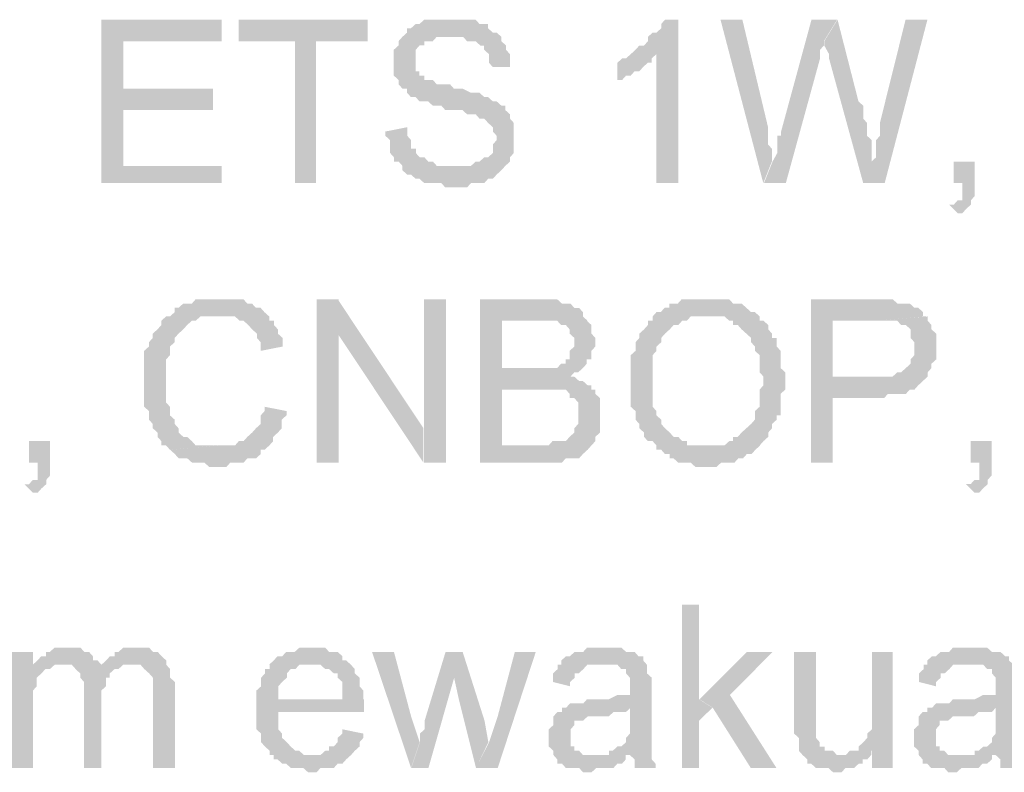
# Model space of a CAD drawing. Header units: millimetres. Extents: x -523 to 1404227, y -783705 to 1038705.
# Tile 122 of 256: x 404386 to 405355, y 228782 to 229523. Entities that reach past the tile are written whole.
import ezdxf

# ---------------------------------------------------------------- set-up
doc = ezdxf.new("R2010")
doc.units = ezdxf.units.MM
doc.linetypes.add('ACAD_ISO08W100', pattern=[36, 24, -3, 6, -3])
doc.layers.add('!!ELEKTRYKA', color=7, linetype='Continuous')

msp = doc.modelspace()

# ---------------------------------------------------------------- hatches: boundary and pattern name
at = {"layer": '!!ELEKTRYKA', "linetype": 'ACAD_ISO08W100'}
for points in [[(404584.93, 229522.81), (404466.56, 229522.81), (404466.56, 229361.95), (404584.93, 229361.95), (404584.93, 229378.87), (404488.17, 229378.87), (404488.17, 229433.91), (404576.47, 229433.91), (404576.47, 229455.08), (404488.17, 229455.08), (404488.17, 229501.65), (404584.93, 229501.65)], [(404728.52, 229522.82), (404601.81, 229522.82), (404601.81, 229501.66), (404657.19, 229501.66), (404657.19, 229361.95), (404677.84, 229361.95), (404677.84, 229501.66), (404728.52, 229501.66)], [(404809.63, 229522.82), (404804.95, 229522.82), (404801.19, 229522.82), (404796.51, 229522.82), (404792.76, 229522.82), (404788.07, 229522.82), (404784.32, 229522.82), (404779.63, 229518.58), (404775.88, 229518.58), (404771.19, 229514.35), (404767.44, 229514.35), (404767.44, 229510.11), (404762.75, 229505.89), (404759, 229501.65), (404759, 229501.65), (404759, 229497.42), (404754.31, 229493.18), (404754.31, 229488.95), (404754.31, 229484.71), (404754.31, 229480.48), (404754.31, 229476.25), (404754.31, 229472.02), (404754.31, 229467.78), (404759, 229463.55), (404759, 229459.31), (404759, 229459.31), (404762.75, 229455.08), (404767.44, 229455.08), (404767.44, 229450.85), (404771.19, 229446.62), (404775.88, 229446.62), (404775.88, 229446.62), (404779.63, 229442.38), (404784.32, 229442.38), (404788.07, 229442.38), (404792.76, 229438.15), (404796.51, 229438.15), (404801.19, 229438.15), (404804.95, 229433.91), (404809.63, 229433.91), (404818.07, 229433.91), (404821.82, 229433.91), (404826.51, 229429.68), (404830.26, 229429.68), (404834.95, 229429.68), (404834.95, 229429.68), (404838.7, 229425.44), (404843.39, 229425.44), (404847.14, 229421.22), (404851.83, 229416.98), (404851.83, 229416.98), (404851.83, 229412.75), (404855.58, 229408.51), (404855.58, 229404.28), (404855.58, 229404.28), (404851.83, 229400.04), (404851.83, 229395.82), (404851.83, 229391.58), (404847.14, 229387.35), (404843.39, 229387.35), (404838.7, 229383.11), (404834.95, 229383.11), (404830.26, 229378.88), (404830.26, 229378.88), (404821.82, 229378.88), (404818.07, 229378.88), (404813.38, 229378.88), (404762.75, 229378.88), (404762.75, 229374.64), (404767.44, 229370.41), (404771.19, 229370.41), (404775.88, 229366.18), (404779.63, 229366.18), (404779.63, 229366.18), (404784.32, 229361.95), (404788.07, 229361.95), (404792.76, 229361.95), (404796.51, 229361.95), (404801.19, 229361.95), (404804.95, 229357.71), (404809.63, 229357.71), (404813.38, 229357.71), (404818.07, 229357.71), (404821.82, 229357.71), (404826.51, 229357.71), (404830.26, 229361.95), (404834.95, 229361.95), (404838.7, 229361.95), (404843.39, 229361.95), (404847.14, 229366.18), (404847.14, 229366.18), (404851.83, 229366.18), (404855.58, 229370.41), (404860.27, 229374.64), (404860.27, 229374.64), (404864.02, 229378.88), (404868.7, 229383.11), (404868.7, 229387.35), (404872.46, 229391.58), (404872.46, 229395.82), (404872.46, 229400.04), (404872.46, 229404.28), (404872.46, 229408.51), (404872.46, 229408.51), (404872.46, 229412.75), (404872.46, 229416.98), (404872.46, 229421.22), (404868.7, 229425.44), (404868.7, 229429.68), (404864.02, 229433.91), (404864.02, 229438.15), (404860.27, 229438.15), (404855.58, 229442.38), (404851.83, 229442.38), (404847.14, 229446.62), (404847.14, 229446.62), (404843.39, 229446.62), (404843.39, 229446.62), (404838.7, 229450.85), (404834.95, 229450.85), (404830.26, 229450.85), (404821.82, 229455.08), (404818.07, 229455.08), (404813.38, 229455.08), (404809.63, 229459.31), (404801.19, 229459.31), (404796.51, 229459.31), (404792.76, 229463.55), (404788.07, 229463.55), (404784.32, 229463.55), (404784.32, 229467.78), (404779.63, 229467.78), (404779.63, 229472.02), (404775.88, 229472.02), (404775.88, 229476.25), (404775.88, 229480.48), (404775.88, 229484.71), (404775.88, 229488.95), (404775.88, 229493.18), (404779.63, 229497.42), (404784.32, 229497.42), (404784.32, 229501.65), (404788.07, 229501.65), (404792.76, 229501.65), (404796.51, 229505.89), (404801.19, 229505.89), (404804.95, 229505.89), (404809.63, 229505.89), (404860.27, 229505.89), (404855.58, 229510.11), (404851.83, 229510.11), (404847.14, 229514.35), (404847.14, 229518.58), (404843.39, 229518.58), (404838.7, 229518.58), (404834.95, 229522.82), (404830.26, 229522.82), (404826.51, 229522.82), (404821.82, 229522.82), (404818.07, 229522.82), (404813.38, 229522.82)], [(405034.36, 229522.8), (405021.25, 229522.8), (405021.25, 229522.8), (405017.51, 229518.57), (405017.51, 229514.34), (405012.83, 229510.11), (405009.08, 229510.11), (405004.4, 229505.86), (405004.4, 229501.63), (405000.66, 229497.4), (404995.98, 229497.4), (404992.23, 229493.17), (404992.23, 229493.17), (404987.55, 229488.94), (405012.83, 229488.94), (405012.83, 229361.93), (405034.36, 229361.93)], [(405097.4, 229522.82), (405075.88, 229522.82), (405117.98, 229361.95), (405126.4, 229383.12), (405126.4, 229387.36), (405126.4, 229391.59), (405126.4, 229395.82), (405122.66, 229400.06), (405122.66, 229404.28), (405122.66, 229408.52), (405122.66, 229412.75), (405122.66, 229416.99)], [(405190.69, 229522.8), (405165.43, 229522.8), (405135.5, 229412.73), (405135.5, 229412.73), (405135.5, 229408.51), (405131.75, 229408.51), (405131.75, 229404.27), (405131.75, 229395.8), (405131.75, 229391.57), (405127.08, 229383.1), (405118.66, 229361.94), (405140.17, 229361.94), (405173.85, 229484.7), (405173.85, 229484.7), (405173.85, 229488.94), (405173.85, 229493.17), (405177.59, 229497.41), (405177.59, 229501.64)], [(405191.09, 229522.81), (405178, 229501.64), (405178, 229501.64), (405178, 229497.4), (405178, 229497.4), (405182.68, 229488.94), (405182.68, 229484.7), (405216.34, 229361.93), (405224.76, 229383.1), (405224.76, 229387.34), (405224.76, 229391.56), (405224.76, 229395.8), (405224.76, 229400.04), (405224.76, 229404.27), (405220.08, 229408.5), (405220.08, 229412.73), (405220.08, 229416.97), (405220.08, 229421.21), (405216.34, 229425.43), (405216.34, 229429.67), (405216.34, 229438.14), (405211.67, 229442.37)], [(405279.52, 229522.81), (405258.02, 229522.81), (405232.78, 229421.21), (405232.78, 229412.74), (405232.78, 229408.51), (405229.04, 229404.27), (405229.04, 229400.04), (405229.04, 229395.8), (405229.04, 229391.57), (405229.04, 229387.34), (405224.37, 229383.11), (405215.96, 229361.94), (405237.46, 229361.94)], [(404860.13, 229505.88), (404809.52, 229505.88), (404814.2, 229505.88), (404817.95, 229505.88), (404822.64, 229505.88), (404826.39, 229501.65), (404831.07, 229501.65), (404834.82, 229501.65), (404839.51, 229497.41), (404843.26, 229497.41), (404843.26, 229493.18), (404847.95, 229488.95), (404847.95, 229484.71), (404847.95, 229480.47), (404851.7, 229476.25), (404868.57, 229476.25), (404868.57, 229476.25), (404868.57, 229480.47), (404868.57, 229484.71), (404868.57, 229488.95), (404864.82, 229493.18), (404864.82, 229497.41), (404860.13, 229501.65), (404860.13, 229501.65)], [(404987.55, 229488.95), (404982.87, 229484.71), (404979.12, 229484.71), (404974.44, 229480.48), (404974.44, 229463.55), (404974.44, 229463.55), (404979.12, 229463.55), (404982.87, 229467.78), (404987.55, 229467.78), (404991.29, 229472.02), (404995.97, 229472.02), (404995.97, 229472.02), (404999.72, 229476.25), (405004.4, 229480.48), (405008.15, 229480.48), (405008.15, 229484.71), (405012.83, 229488.95)], [(404767.6, 229416.98), (404746.03, 229412.74), (404746.03, 229408.51), (404750.72, 229404.27), (404750.72, 229400.04), (404750.72, 229395.81), (404750.72, 229391.57), (404754.47, 229387.34), (404754.47, 229383.11), (404759.16, 229383.11), (404762.91, 229378.88), (404813.55, 229378.88), (404813.55, 229378.88), (404805.11, 229378.88), (404801.36, 229378.88), (404796.67, 229378.88), (404792.92, 229383.11), (404788.23, 229383.11), (404788.23, 229383.11), (404784.48, 229387.34), (404779.79, 229387.34), (404776.04, 229391.57), (404776.04, 229395.81), (404771.35, 229395.81), (404771.35, 229400.04), (404771.35, 229404.27), (404767.6, 229408.51)], [(405326.06, 229383.1), (405305.5, 229383.1), (405305.5, 229361.93), (405313.91, 229361.93), (405313.91, 229357.7), (405313.91, 229353.46), (405313.91, 229349.23), (405313.91, 229345), (405309.24, 229345), (405305.5, 229340.77), (405300.83, 229340.77), (405309.24, 229332.3), (405309.24, 229332.3), (405313.91, 229332.3), (405317.65, 229336.53), (405317.65, 229336.53), (405322.32, 229340.77), (405322.32, 229345), (405326.06, 229349.23), (405326.06, 229353.46), (405326.06, 229357.7), (405326.06, 229361.93)], [(404580.97, 229247.65), (404580.97, 229247.65), (404576.27, 229247.65), (404572.52, 229247.65), (404567.82, 229247.65), (404564.06, 229247.65), (404559.37, 229247.65), (404555.61, 229243.41), (404550.92, 229243.41), (404547.16, 229243.41), (404542.46, 229239.18), (404542.46, 229239.18), (404538.71, 229239.18), (404538.71, 229234.95), (404534.01, 229230.72), (404530.25, 229230.72), (404525.56, 229226.48), (404525.56, 229222.24), (404521.8, 229218.02), (404517.11, 229213.78), (404517.11, 229209.55), (404517.11, 229209.55), (404513.35, 229205.31), (404513.35, 229205.31), (404513.35, 229201.08), (404508.65, 229196.85), (404508.65, 229192.61), (404508.65, 229188.38), (404508.65, 229184.14), (404508.65, 229175.68), (404508.65, 229171.45), (404508.65, 229167.21), (404508.65, 229162.98), (404508.65, 229158.75), (404508.65, 229154.51), (404508.65, 229150.28), (404508.65, 229146.04), (404508.65, 229141.82), (404513.35, 229137.58), (404513.35, 229133.34), (404513.35, 229129.11), (404517.11, 229124.88), (404517.11, 229124.88), (404517.11, 229120.65), (404521.8, 229116.41), (404521.8, 229112.18), (404525.56, 229107.95), (404525.56, 229103.71), (404530.25, 229103.71), (404534.01, 229099.48), (404580.97, 229103.71), (404580.97, 229103.71), (404572.52, 229103.71), (404567.82, 229103.71), (404564.06, 229103.71), (404559.37, 229103.71), (404555.61, 229107.95), (404555.61, 229107.95), (404550.92, 229112.18), (404547.16, 229112.18), (404542.46, 229116.41), (404542.46, 229120.65), (404538.71, 229124.88), (404538.71, 229129.11), (404534.01, 229133.34), (404534.01, 229133.34), (404534.01, 229137.58), (404534.01, 229141.82), (404530.25, 229146.04), (404530.25, 229150.28), (404530.25, 229154.51), (404530.25, 229158.75), (404530.25, 229162.98), (404530.25, 229167.21), (404530.25, 229167.21), (404530.25, 229171.45), (404530.25, 229175.68), (404530.25, 229179.92), (404530.25, 229184.14), (404530.25, 229188.38), (404534.01, 229192.61), (404534.01, 229196.85), (404534.01, 229201.08), (404538.71, 229205.31), (404538.71, 229209.55), (404542.46, 229213.78), (404547.16, 229218.02), (404547.16, 229218.02), (404550.92, 229222.24), (404550.92, 229222.24), (404555.61, 229226.48), (404559.37, 229226.48), (404564.06, 229230.72), (404567.82, 229230.72), (404572.52, 229230.72), (404576.27, 229230.72), (404580.97, 229230.72), (404631.68, 229230.72), (404626.99, 229234.95), (404623.23, 229239.18), (404618.53, 229239.18), (404618.53, 229239.18), (404614.78, 229243.41), (404610.08, 229243.41), (404606.33, 229247.65), (404601.63, 229247.65), (404597.87, 229247.65), (404593.18, 229247.65), (404589.42, 229247.65)], [(404699.98, 229247.63), (404678.41, 229247.63), (404678.41, 229086.77), (404699.98, 229086.77), (404699.98, 229213.77)], [(404805.55, 229247.64), (404783.98, 229247.64), (404783.98, 229120.64), (404783.98, 229086.77), (404805.55, 229086.77)], [(404898.23, 229247.64), (404839.19, 229247.64), (404839.19, 229086.76), (404898.23, 229086.76), (404902.91, 229086.76), (404906.66, 229086.76), (404915.1, 229086.76), (404919.78, 229086.76), (404919.78, 229086.76), (404923.53, 229091), (404928.22, 229091), (404931.96, 229091), (404936.65, 229091), (404940.4, 229095.23), (404945.08, 229099.47), (404945.08, 229099.47), (404945.08, 229099.47), (404948.83, 229103.7), (404860.74, 229103.7), (404860.74, 229158.73), (404898.23, 229158.73), (404948.83, 229162.97), (404945.08, 229162.97), (404940.4, 229167.2), (404936.65, 229167.2), (404931.96, 229171.43), (404928.22, 229171.43), (404928.22, 229171.43), (404931.96, 229175.67), (404936.65, 229175.67), (404860.74, 229179.9), (404860.74, 229226.47), (404889.79, 229226.47), (404945.08, 229226.47), (404940.4, 229230.7), (404940.4, 229234.94), (404936.65, 229239.17), (404931.96, 229239.17), (404928.22, 229243.4), (404923.53, 229243.4), (404923.53, 229243.4), (404919.78, 229243.4), (404915.1, 229247.64), (404906.66, 229247.64), (404902.91, 229247.64)], [(405062.94, 229247.65), (405062.94, 229247.65), (405054.51, 229247.65), (405050.77, 229247.65), (405046.09, 229247.65), (405042.35, 229247.65), (405037.67, 229247.65), (405033.92, 229243.42), (405029.24, 229243.42), (405025.5, 229243.42), (405025.5, 229239.18), (405020.82, 229239.18), (405017.07, 229234.95), (405012.39, 229234.95), (405062.94, 229230.72), (405067.62, 229230.72), (405071.36, 229230.72), (405076.04, 229230.72), (405079.79, 229230.72), (405084.47, 229226.49), (405088.21, 229226.49), (405088.21, 229222.25), (405092.89, 229222.25), (405096.64, 229218.02), (405101.32, 229213.78), (405101.32, 229213.78), (405106, 229209.55), (405106, 229205.31), (405109.74, 229201.08), (405109.74, 229196.85), (405114.42, 229192.62), (405114.42, 229188.38), (405114.42, 229184.15), (405114.42, 229179.92), (405114.42, 229175.68), (405118.17, 229171.45), (405118.17, 229167.22), (405118.17, 229162.98), (405114.42, 229158.74), (405114.42, 229154.51), (405114.42, 229150.28), (405114.42, 229146.05), (405114.42, 229141.81), (405109.74, 229137.58), (405109.74, 229133.35), (405109.74, 229129.12), (405106, 229124.88), (405101.32, 229120.65), (405101.32, 229120.65), (405101.32, 229120.65), (405096.64, 229116.42), (405092.89, 229112.18), (405088.21, 229112.18), (405088.21, 229107.94), (405084.47, 229107.94), (405079.79, 229103.71), (405076.04, 229103.71), (405071.36, 229103.71), (405067.62, 229103.71), (405062.94, 229103.71), (405114.42, 229103.71), (405114.42, 229103.71), (405118.17, 229107.94), (405122.85, 229112.18), (405122.85, 229116.42), (405126.59, 229120.65), (405126.59, 229124.88), (405126.59, 229124.88), (405131.27, 229129.12), (405131.27, 229133.35), (405135.02, 229133.35), (405135.02, 229137.58), (405135.02, 229141.81), (405135.02, 229146.05), (405135.02, 229154.51), (405139.7, 229158.74), (405139.7, 229162.98), (405139.7, 229167.22), (405139.7, 229171.45), (405139.7, 229175.68), (405135.02, 229179.92), (405135.02, 229184.15), (405135.02, 229188.38), (405135.02, 229192.62), (405135.02, 229196.85), (405131.27, 229201.08), (405131.27, 229205.31), (405131.27, 229209.55), (405126.59, 229209.55), (405126.59, 229213.78), (405122.85, 229218.02), (405122.85, 229222.25), (405118.17, 229226.49), (405114.42, 229226.49), (405114.42, 229230.72), (405109.74, 229234.95), (405106, 229234.95), (405101.32, 229239.18), (405101.32, 229239.18), (405096.64, 229243.42), (405092.89, 229243.42), (405088.21, 229243.42), (405084.47, 229247.65), (405079.79, 229247.65), (405076.04, 229247.65), (405071.36, 229247.65), (405067.62, 229247.65)], [(405223.81, 229247.65), (405164.89, 229247.65), (405164.89, 229086.78), (405186.4, 229086.78), (405186.4, 229150.27), (405228.48, 229150.27), (405232.22, 229150.27), (405236.9, 229150.27), (405240.64, 229154.51), (405245.31, 229154.51), (405249.99, 229154.51), (405253.73, 229154.51), (405258.41, 229154.51), (405262.15, 229158.75), (405266.82, 229158.75), (405270.56, 229162.98), (405270.56, 229162.98), (405275.24, 229167.21), (405275.24, 229167.21), (405186.4, 229171.45), (405186.4, 229226.48), (405228.48, 229226.48), (405278.98, 229230.71), (405275.24, 229230.71), (405275.24, 229234.95), (405270.56, 229239.18), (405266.82, 229239.18), (405262.15, 229243.41), (405258.41, 229243.41), (405253.73, 229243.41), (405249.99, 229243.41), (405249.99, 229243.41), (405245.31, 229247.65), (405240.64, 229247.65), (405236.9, 229247.65), (405232.22, 229247.65)], [(404631.8, 229230.7), (404581.11, 229230.7), (404585.8, 229230.7), (404589.56, 229230.7), (404594.25, 229230.7), (404598.01, 229230.7), (404602.7, 229226.47), (404606.45, 229226.47), (404611.15, 229222.23), (404611.15, 229222.23), (404614.9, 229218), (404619.6, 229213.77), (404619.6, 229209.53), (404623.35, 229205.3), (404623.35, 229201.06), (404623.35, 229196.83), (404644.94, 229201.06), (404644.94, 229205.3), (404644.94, 229209.53), (404640.25, 229213.77), (404640.25, 229218), (404636.49, 229222.23), (404636.49, 229226.47), (404631.8, 229226.47)], [(405012.83, 229234.92), (405009.08, 229230.69), (405009.08, 229226.46), (405004.4, 229226.46), (405004.4, 229222.23), (405000.66, 229218), (405000.66, 229218), (404995.98, 229213.77), (404995.98, 229209.53), (404992.23, 229205.29), (404992.23, 229201.06), (404992.23, 229196.83), (404987.55, 229192.6), (404987.55, 229188.36), (404987.55, 229184.13), (404987.55, 229179.89), (404987.55, 229175.66), (404987.55, 229171.43), (404987.55, 229162.96), (404987.55, 229162.96), (404987.55, 229158.73), (404987.55, 229154.49), (404987.55, 229150.26), (404987.55, 229146.03), (404987.55, 229141.79), (404992.23, 229137.56), (404992.23, 229133.33), (404992.23, 229129.1), (404995.98, 229124.86), (404995.98, 229124.86), (404995.98, 229120.62), (405000.66, 229116.39), (405000.66, 229112.16), (405004.4, 229107.93), (405009.08, 229107.93), (405012.83, 229103.7), (405012.83, 229099.46), (405017.51, 229099.46), (405021.25, 229095.22), (405025.93, 229095.22), (405025.93, 229090.99), (405029.68, 229090.99), (405034.36, 229086.76), (405038.11, 229086.76), (405042.79, 229086.76), (405046.53, 229086.76), (405051.21, 229082.53), (405059.64, 229082.53), (405063.38, 229082.53), (405063.38, 229082.53), (405068.06, 229082.53), (405071.81, 229082.53), (405076.49, 229086.76), (405080.23, 229086.76), (405084.92, 229086.76), (405089.6, 229086.76), (405093.34, 229090.99), (405098.02, 229090.99), (405101.77, 229095.22), (405101.77, 229095.22), (405106.45, 229095.22), (405110.19, 229099.46), (405114.87, 229103.7), (405063.38, 229103.7), (405063.38, 229103.7), (405054.96, 229103.7), (405051.21, 229103.7), (405046.53, 229103.7), (405042.79, 229103.7), (405042.79, 229107.93), (405038.11, 229107.93), (405034.36, 229112.16), (405029.68, 229112.16), (405025.93, 229116.39), (405021.25, 229120.62), (405021.25, 229120.62), (405021.25, 229120.62), (405017.51, 229124.86), (405017.51, 229129.1), (405012.83, 229133.33), (405012.83, 229137.56), (405009.08, 229141.79), (405009.08, 229146.03), (405009.08, 229150.26), (405009.08, 229154.49), (405009.08, 229158.73), (405009.08, 229162.96), (405009.08, 229167.19), (405009.08, 229175.66), (405009.08, 229179.89), (405009.08, 229184.13), (405009.08, 229188.36), (405009.08, 229192.6), (405012.83, 229196.83), (405012.83, 229201.06), (405017.51, 229205.29), (405017.51, 229209.53), (405017.51, 229209.53), (405021.25, 229213.77), (405025.93, 229218), (405025.93, 229218), (405029.68, 229222.23), (405034.36, 229222.23), (405038.11, 229226.46), (405042.79, 229226.46), (405046.53, 229230.69), (405051.21, 229230.69), (405054.96, 229230.69), (405059.64, 229230.69), (405063.38, 229230.69)], [(405279.78, 229230.7), (405228.36, 229226.47), (405228.36, 229226.47), (405236.77, 229226.47), (405241.45, 229226.47), (405245.19, 229226.47), (405245.19, 229226.47), (405249.86, 229226.47), (405253.6, 229222.24), (405258.28, 229222.24), (405262.95, 229218), (405262.95, 229218), (405262.95, 229213.77), (405262.95, 229209.54), (405266.69, 229205.31), (405266.69, 229201.07), (405266.69, 229196.84), (405266.69, 229192.6), (405262.95, 229188.37), (405262.95, 229184.14), (405258.28, 229179.9), (405258.28, 229179.9), (405253.6, 229175.67), (405249.86, 229175.67), (405245.19, 229171.44), (405241.45, 229171.44), (405236.77, 229171.44), (405233.03, 229171.44), (405228.36, 229171.44), (405186.28, 229171.44), (405275.11, 229167.21), (405279.78, 229171.44), (405279.78, 229175.67), (405283.52, 229179.9), (405283.52, 229184.14), (405288.2, 229188.37), (405288.2, 229192.6), (405288.2, 229196.84), (405288.2, 229201.07), (405288.2, 229201.07), (405288.2, 229205.31), (405288.2, 229209.54), (405288.2, 229213.77), (405283.52, 229218), (405283.52, 229222.24), (405279.78, 229226.47)], [(404944.22, 229226.48), (404889.87, 229226.48), (404893.62, 229226.48), (404898.31, 229226.48), (404906.74, 229226.48), (404910.49, 229226.48), (404910.49, 229226.48), (404915.17, 229226.48), (404915.17, 229226.48), (404918.92, 229222.25), (404923.61, 229222.25), (404927.35, 229218.02), (404927.35, 229218.02), (404927.35, 229213.79), (404932.04, 229209.55), (404932.04, 229205.32), (404932.04, 229201.08), (404927.35, 229196.86), (404927.35, 229192.62), (404927.35, 229188.39), (404923.61, 229188.39), (404923.61, 229184.15), (404918.92, 229184.15), (404915.17, 229179.92), (404910.49, 229179.92), (404910.49, 229179.92), (404906.74, 229179.92), (404898.31, 229179.92), (404893.62, 229179.92), (404859.89, 229179.92), (404935.79, 229175.68), (404940.47, 229179.92), (404944.22, 229184.15), (404944.22, 229188.39), (404948.9, 229188.39), (404948.9, 229192.62), (404948.9, 229196.86), (404952.65, 229201.08), (404952.65, 229205.32), (404952.65, 229205.32), (404952.65, 229209.55), (404948.9, 229213.79), (404948.9, 229218.02), (404948.9, 229222.25)], [(404948.9, 229162.98), (404898.31, 229158.75), (404898.31, 229158.75), (404902.05, 229158.75), (404906.74, 229158.75), (404910.49, 229158.75), (404915.17, 229158.75), (404918.92, 229158.75), (404923.61, 229158.75), (404927.35, 229154.51), (404927.35, 229150.29), (404932.04, 229150.29), (404935.79, 229146.05), (404935.79, 229141.82), (404935.79, 229137.58), (404935.79, 229133.35), (404935.79, 229133.35), (404935.79, 229129.12), (404935.79, 229124.89), (404932.04, 229120.65), (404932.04, 229116.42), (404927.35, 229112.18), (404927.35, 229112.18), (404923.61, 229107.95), (404918.92, 229107.95), (404915.17, 229107.95), (404915.17, 229107.95), (404910.49, 229107.95), (404906.74, 229103.72), (404898.31, 229103.72), (404859.89, 229103.72), (404948.9, 229103.72), (404952.65, 229107.95), (404952.65, 229112.18), (404957.34, 229116.42), (404957.34, 229120.65), (404957.34, 229124.89), (404957.34, 229129.12), (404957.34, 229133.35), (404957.34, 229137.58), (404957.34, 229141.82), (404957.34, 229146.05), (404957.34, 229150.29), (404952.65, 229154.51), (404952.65, 229158.75), (404948.9, 229158.75)], [(404627.15, 229141.81), (404627.15, 229141.81), (404627.15, 229137.57), (404623.39, 229133.34), (404623.39, 229129.11), (404623.39, 229124.88), (404618.7, 229120.64), (404614.94, 229116.41), (404614.94, 229116.41), (404610.24, 229112.17), (404610.24, 229112.17), (404606.49, 229107.94), (404601.79, 229107.94), (404598.04, 229103.7), (404593.34, 229103.7), (404589.59, 229103.7), (404584.89, 229103.7), (404581.14, 229103.7), (404534.19, 229099.48), (404538.88, 229095.24), (404538.88, 229095.24), (404542.64, 229091.01), (404547.33, 229091.01), (404551.09, 229091.01), (404555.78, 229086.77), (404559.54, 229086.77), (404564.23, 229086.77), (404567.99, 229086.77), (404572.68, 229082.54), (404576.44, 229082.54), (404581.14, 229082.54), (404584.89, 229082.54), (404589.59, 229082.54), (404593.34, 229086.77), (404598.04, 229086.77), (404601.79, 229086.77), (404606.49, 229086.77), (404610.24, 229091.01), (404614.94, 229091.01), (404618.7, 229091.01), (404623.39, 229095.24), (404623.39, 229099.48), (404627.15, 229099.48), (404631.84, 229103.7), (404631.84, 229103.7), (404635.6, 229107.94), (404635.6, 229112.17), (404640.29, 229116.41), (404644.05, 229120.64), (404644.05, 229124.88), (404644.05, 229129.11), (404648.74, 229133.34), (404648.74, 229137.57)], [(404416.03, 229107.93), (404395.35, 229107.93), (404395.35, 229086.75), (404403.81, 229086.75), (404403.81, 229082.52), (404403.81, 229078.3), (404403.81, 229074.06), (404403.81, 229069.83), (404399.11, 229069.83), (404395.35, 229065.59), (404390.66, 229065.59), (404399.11, 229057.12), (404399.11, 229057.12), (404403.81, 229057.12), (404407.57, 229061.36), (404407.57, 229061.36), (404412.27, 229065.59), (404412.27, 229069.83), (404416.03, 229074.06), (404416.03, 229078.3), (404416.03, 229082.52), (404416.03, 229086.75)], [(405342.62, 229107.94), (405322.06, 229107.94), (405322.06, 229086.77), (405330.47, 229086.77), (405330.47, 229082.54), (405330.47, 229078.3), (405330.47, 229074.07), (405330.47, 229069.84), (405325.8, 229069.84), (405322.06, 229065.61), (405317.39, 229065.61), (405325.8, 229057.14), (405325.8, 229057.14), (405330.47, 229057.14), (405334.21, 229061.37), (405334.21, 229061.37), (405338.88, 229065.61), (405338.88, 229069.84), (405342.62, 229074.07), (405342.62, 229078.3), (405342.62, 229082.54), (405342.62, 229086.77)], [(405054.77, 228947.07), (405037.92, 228947.07), (405037.92, 228786.2), (405054.77, 228786.2), (405054.77, 228832.77), (405067.87, 228845.47), (405054.77, 228853.93)], [(404399.16, 228900.5), (404377.54, 228900.5), (404377.54, 228786.2), (404399.16, 228786.2), (404399.16, 228845.46), (404399.16, 228849.7), (404399.16, 228853.93), (404399.16, 228858.16), (404399.16, 228862.4), (404402.92, 228866.63), (404402.92, 228870.87), (404402.92, 228875.1), (404407.62, 228879.33), (404407.62, 228879.33), (404411.38, 228883.57), (404416.08, 228883.57), (404399.16, 228887.8)], [(404432.77, 228904.73), (404429.01, 228904.73), (404424.31, 228904.73), (404420.55, 228904.73), (404415.85, 228900.49), (404412.09, 228900.49), (404412.09, 228896.26), (404407.39, 228896.26), (404403.64, 228892.03), (404398.94, 228887.8), (404429.01, 228887.8), (404429.01, 228887.8), (404432.77, 228887.8), (404437.47, 228887.8), (404441.23, 228883.56), (404466.6, 228883.56), (404466.6, 228887.8), (404462.84, 228892.03), (404458.14, 228892.03), (404458.14, 228896.26), (404454.39, 228900.49), (404454.39, 228900.49), (404449.69, 228900.49), (404445.93, 228904.73), (404441.23, 228904.73), (404437.47, 228904.73)], [(404500.38, 228904.73), (404496.62, 228904.73), (404491.93, 228904.73), (404488.17, 228904.73), (404483.47, 228900.5), (404479.71, 228900.5), (404479.71, 228896.26), (404475.02, 228896.26), (404471.26, 228892.04), (404466.56, 228887.8), (404496.62, 228887.8), (404500.38, 228887.8), (404505.08, 228887.8), (404508.83, 228883.56), (404508.83, 228883.56), (404513.53, 228879.33), (404517.29, 228875.1), (404517.29, 228875.1), (404517.29, 228870.86), (404517.29, 228866.63), (404517.29, 228858.16), (404517.29, 228786.19), (404538.9, 228786.19), (404538.9, 228866.63), (404538.9, 228866.63), (404538.9, 228870.86), (404534.2, 228875.1), (404534.2, 228883.56), (404534.2, 228883.56), (404530.44, 228887.8), (404530.44, 228892.04), (404525.74, 228896.26), (404525.74, 228896.26), (404521.99, 228900.5), (404517.29, 228900.5), (404513.53, 228904.73), (404508.83, 228904.73), (404505.08, 228904.73)], [(404673.71, 228904.73), (404669.96, 228904.73), (404665.27, 228904.73), (404661.51, 228904.73), (404656.82, 228900.5), (404653.07, 228900.5), (404648.37, 228900.5), (404644.62, 228896.27), (404639.93, 228896.27), (404636.18, 228892.04), (404631.48, 228887.8), (404673.71, 228887.8), (404673.71, 228887.8), (404678.4, 228887.8), (404682.16, 228887.8), (404686.85, 228883.57), (404690.6, 228883.57), (404695.29, 228879.34), (404699.05, 228879.34), (404699.05, 228875.1), (404699.05, 228875.1), (404703.74, 228870.87), (404703.74, 228866.63), (404703.74, 228862.4), (404703.74, 228853.94), (404639.93, 228853.94), (404724.38, 228853.94), (404724.38, 228858.17), (404724.38, 228862.4), (404720.63, 228866.63), (404720.63, 228870.87), (404720.63, 228875.1), (404715.94, 228879.34), (404715.94, 228883.57), (404712.19, 228887.8), (404712.19, 228887.8), (404707.49, 228892.04), (404703.74, 228892.04), (404703.74, 228896.27), (404699.05, 228900.5), (404695.29, 228900.5), (404690.6, 228900.5), (404686.85, 228904.73), (404682.16, 228904.73), (404678.4, 228904.73)], [(404754.49, 228900.51), (404732.92, 228900.51), (404771.37, 228786.21), (404779.81, 228811.6), (404771.37, 228837.01)], [(404822.19, 228900.49), (404805.31, 228900.49), (404784.69, 228832.76), (404784.69, 228828.52), (404784.69, 228824.29), (404780, 228820.05), (404780, 228815.83), (404780, 228811.59), (404780, 228811.59), (404771.56, 228786.19), (404788.44, 228786.19), (404813.75, 228875.09)], [(404822.09, 228900.5), (404813.66, 228875.1), (404818.34, 228853.94), (404835.21, 228786.2), (404847.4, 228811.6), (404843.65, 228832.76)], [(404894.09, 228900.49), (404873.47, 228900.49), (404856.6, 228836.99), (404848.17, 228811.59), (404835.05, 228786.19), (404856.6, 228786.19)], [(404961.38, 228904.74), (404957.64, 228904.74), (404952.95, 228904.74), (404949.21, 228904.74), (404944.52, 228904.74), (404940.78, 228900.5), (404936.09, 228900.5), (404932.35, 228900.5), (404927.66, 228896.27), (404923.92, 228896.27), (404919.23, 228892.04), (404919.23, 228887.8), (404957.64, 228887.8), (404961.38, 228887.8), (404966.07, 228887.8), (404969.81, 228887.8), (404974.5, 228887.8), (404978.24, 228883.57), (404982.93, 228883.57), (404982.93, 228879.34), (404982.93, 228879.34), (404986.67, 228875.1), (404986.67, 228870.87), (404986.67, 228866.64), (404986.67, 228866.64), (404986.67, 228858.18), (404982.93, 228858.18), (404978.24, 228858.18), (404978.24, 228858.18), (404974.5, 228858.18), (404966.07, 228853.94), (404961.38, 228853.94), (404957.64, 228853.94), (404952.95, 228853.94), (404944.52, 228853.94), (404940.78, 228849.71), (404936.09, 228849.71), (404936.09, 228849.71), (404932.35, 228849.71), (404927.66, 228849.71), (404923.92, 228845.48), (404986.67, 228845.48), (404986.67, 228837.01), (404986.67, 228832.78), (404986.67, 228828.54), (404986.67, 228824.31), (404986.67, 228820.08), (404982.93, 228815.84), (404982.93, 228815.84), (404982.93, 228811.61), (404978.24, 228807.38), (404974.5, 228807.38), (404969.81, 228803.14), (404966.07, 228803.14), (404966.07, 228798.91), (404986.67, 228798.91), (404986.67, 228798.91), (404991.36, 228794.67), (404991.36, 228790.44), (404991.36, 228786.21), (405011.96, 228786.21), (405011.96, 228786.21), (405011.96, 228790.44), (405008.21, 228794.67), (405008.21, 228798.91), (405008.21, 228803.14), (405008.21, 228803.14), (405008.21, 228807.38), (405008.21, 228811.61), (405008.21, 228815.84), (405008.21, 228820.08), (405008.21, 228828.54), (405008.21, 228832.78), (405008.21, 228862.4), (405008.21, 228862.4), (405008.21, 228866.64), (405008.21, 228870.87), (405008.21, 228875.1), (405003.53, 228879.34), (405003.53, 228879.34), (405003.53, 228883.57), (405003.53, 228887.8), (404999.78, 228892.04), (404999.78, 228896.27), (404995.1, 228896.27), (404991.36, 228900.5), (404986.67, 228900.5), (404982.93, 228900.5), (404978.24, 228904.74), (404974.5, 228904.74), (404969.81, 228904.74), (404966.07, 228904.74)], [(405127.23, 228900.49), (405101.96, 228900.49), (405055.17, 228853.92), (405068.28, 228845.46), (405105.71, 228786.19), (405130.97, 228786.19), (405085.12, 228858.15)], [(405169.84, 228900.49), (405148.33, 228900.49), (405148.33, 228828.53), (405148.33, 228828.53), (405148.33, 228824.29), (405148.33, 228820.05), (405153.01, 228815.83), (405153.01, 228811.59), (405153.01, 228807.35), (405153.01, 228803.13), (405156.75, 228798.89), (405156.75, 228798.89), (405161.42, 228794.65), (405161.42, 228790.43), (405165.17, 228790.43), (405169.84, 228786.19), (405173.58, 228786.19), (405178.26, 228786.19), (405182, 228786.19), (405186.68, 228781.95), (405190.42, 228781.95), (405190.42, 228781.95), (405195.09, 228781.95), (405198.83, 228786.19), (405203.51, 228786.19), (405207.25, 228786.19), (405211.93, 228790.43), (405215.67, 228790.43), (405215.67, 228794.65), (405220.34, 228794.65), (405224.08, 228798.89), (405195.09, 228798.89), (405190.42, 228798.89), (405186.68, 228803.13), (405182, 228803.13), (405178.26, 228803.13), (405178.26, 228807.35), (405173.58, 228807.35), (405173.58, 228811.59), (405169.84, 228815.83), (405169.84, 228820.05), (405169.84, 228820.05), (405169.84, 228828.53), (405169.84, 228832.75), (405169.84, 228836.99)], [(405245.47, 228900.49), (405224.9, 228900.49), (405224.9, 228841.23), (405224.9, 228841.23), (405224.9, 228832.76), (405224.9, 228828.52), (405224.9, 228824.29), (405220.23, 228820.05), (405220.23, 228815.83), (405220.23, 228815.83), (405216.49, 228811.59), (405211.82, 228807.36), (405211.82, 228803.12), (405224.9, 228803.12), (405224.9, 228786.19), (405245.47, 228786.19)], [(405321.49, 228904.73), (405317.75, 228904.73), (405313.08, 228904.73), (405309.34, 228904.73), (405304.67, 228904.73), (405300.93, 228900.5), (405296.26, 228900.5), (405292.52, 228900.5), (405287.85, 228896.26), (405284.11, 228896.26), (405279.44, 228892.03), (405279.44, 228887.8), (405317.75, 228887.8), (405321.49, 228887.8), (405326.16, 228887.8), (405329.9, 228887.8), (405334.57, 228887.8), (405338.31, 228883.56), (405342.98, 228883.56), (405342.98, 228879.33), (405342.98, 228879.33), (405346.72, 228875.1), (405346.72, 228870.87), (405346.72, 228866.63), (405346.72, 228866.63), (405346.72, 228858.16), (405342.98, 228858.16), (405338.31, 228858.16), (405338.31, 228858.16), (405334.57, 228858.16), (405326.16, 228853.92), (405321.49, 228853.92), (405317.75, 228853.92), (405313.08, 228853.92), (405304.67, 228853.92), (405300.93, 228849.69), (405296.26, 228849.69), (405296.26, 228849.69), (405292.52, 228849.69), (405287.85, 228849.69), (405284.11, 228845.46), (405346.72, 228845.46), (405346.72, 228836.99), (405346.72, 228832.76), (405346.72, 228828.53), (405346.72, 228824.29), (405346.72, 228820.06), (405342.98, 228815.83), (405342.98, 228815.83), (405342.98, 228811.59), (405338.31, 228807.36), (405334.57, 228807.36), (405329.9, 228803.13), (405326.16, 228803.13), (405326.16, 228798.9), (405346.72, 228798.9), (405346.72, 228798.9), (405351.39, 228794.66), (405351.39, 228790.43), (405351.39, 228786.2), (405372.88, 228786.2), (405372.88, 228786.2), (405372.88, 228790.43), (405368.21, 228794.66), (405368.21, 228798.9), (405368.21, 228803.13), (405368.21, 228803.13), (405368.21, 228807.36), (405368.21, 228811.59), (405368.21, 228815.83), (405368.21, 228820.06), (405368.21, 228828.53), (405368.21, 228832.76), (405368.21, 228862.4), (405368.21, 228862.4), (405368.21, 228866.63), (405368.21, 228870.87), (405368.21, 228875.1), (405364.47, 228879.33), (405364.47, 228879.33), (405364.47, 228883.56), (405364.47, 228887.8), (405359.8, 228892.03), (405359.8, 228896.26), (405356.06, 228896.26), (405351.39, 228900.5), (405346.72, 228900.5), (405342.98, 228900.5), (405338.31, 228904.73), (405334.57, 228904.73), (405329.9, 228904.73), (405326.16, 228904.73)], [(404398.94, 228887.8), (404398.94, 228887.8), (404415.85, 228883.56), (404420.55, 228887.8), (404424.31, 228887.8), (404429.01, 228887.8)], [(404466.4, 228887.8), (404466.4, 228883.56), (404441.03, 228883.56), (404445.73, 228879.34), (404445.73, 228879.34), (404445.73, 228875.1), (404449.49, 228870.87), (404449.49, 228866.63), (404449.49, 228862.4), (404449.49, 228786.2), (404466.4, 228786.2), (404466.4, 228853.93), (404466.4, 228853.93), (404466.4, 228862.4), (404471.1, 228866.63), (404471.1, 228870.87), (404471.1, 228875.1), (404474.85, 228875.1), (404474.85, 228879.34), (404474.85, 228879.34), (404479.55, 228883.56), (404483.31, 228883.56), (404488.01, 228887.8), (404491.77, 228887.8), (404496.46, 228887.8)], [(404632.2, 228887.79), (404632.2, 228887.79), (404632.2, 228883.56), (404627.51, 228883.56), (404627.51, 228879.33), (404623.75, 228875.09), (404623.75, 228870.86), (404623.75, 228866.63), (404619.06, 228862.4), (404619.06, 228858.16), (404619.06, 228853.93), (404619.06, 228849.7), (404619.06, 228841.22), (404619.06, 228836.99), (404619.06, 228832.76), (404619.06, 228828.53), (404619.06, 228824.29), (404623.75, 228820.06), (404623.75, 228815.83), (404623.75, 228811.6), (404627.51, 228807.36), (404627.51, 228807.36), (404632.2, 228803.12), (404632.2, 228798.89), (404674.43, 228798.89), (404674.43, 228798.89), (404669.74, 228798.89), (404665.99, 228798.89), (404661.29, 228803.12), (404657.54, 228803.12), (404652.85, 228807.36), (404649.09, 228811.6), (404649.09, 228811.6), (404649.09, 228811.6), (404644.4, 228815.83), (404644.4, 228820.06), (404640.65, 228824.29), (404640.65, 228828.53), (404640.65, 228832.76), (404640.65, 228841.22), (404725.11, 228841.22), (404725.11, 228841.22), (404725.11, 228845.46), (404725.11, 228849.7), (404725.11, 228853.93), (404640.65, 228853.93), (404640.65, 228853.93), (404640.65, 228862.4), (404640.65, 228866.63), (404644.4, 228870.86), (404644.4, 228870.86), (404649.09, 228875.09), (404649.09, 228879.33), (404652.85, 228883.56), (404657.54, 228883.56), (404661.29, 228887.79), (404665.99, 228887.79), (404669.74, 228887.79), (404674.43, 228887.79)], [(404919.38, 228887.8), (404915.64, 228887.8), (404915.64, 228883.57), (404910.95, 228879.33), (404910.95, 228875.1), (404910.95, 228870.87), (404927.81, 228866.63), (404927.81, 228870.87), (404932.5, 228875.1), (404932.5, 228879.33), (404936.24, 228879.33), (404940.93, 228883.57), (404940.93, 228883.57), (404944.67, 228887.8), (404949.36, 228887.8), (404953.1, 228887.8), (404957.79, 228887.8)], [(405279.57, 228887.79), (405275.83, 228887.79), (405275.83, 228883.55), (405271.16, 228879.32), (405271.16, 228875.09), (405271.16, 228870.85), (405287.98, 228866.62), (405287.98, 228870.85), (405292.65, 228875.09), (405292.65, 228879.32), (405296.39, 228879.32), (405301.06, 228883.55), (405301.06, 228883.55), (405304.8, 228887.79), (405309.47, 228887.79), (405313.21, 228887.79), (405317.88, 228887.79)], [(404923.67, 228845.46), (404919.93, 228845.46), (404919.93, 228841.23), (404915.24, 228841.23), (404911.5, 228836.99), (404911.5, 228832.76), (404911.5, 228828.53), (404906.81, 228824.29), (404906.81, 228820.07), (404906.81, 228815.83), (404906.81, 228815.83), (404906.81, 228811.6), (404906.81, 228807.37), (404911.5, 228803.13), (404911.5, 228798.9), (404915.24, 228794.66), (404915.24, 228794.66), (404915.24, 228790.43), (404919.93, 228790.43), (404923.67, 228786.2), (404928.36, 228786.2), (404932.1, 228786.2), (404936.79, 228786.2), (404940.54, 228781.96), (404945.22, 228781.96), (404948.97, 228781.96), (404953.65, 228786.2), (404957.4, 228786.2), (404962.08, 228786.2), (404965.83, 228786.2), (404970.51, 228786.2), (404974.26, 228790.43), (404978.94, 228790.43), (404982.69, 228794.66), (404982.69, 228798.9), (404948.97, 228798.9), (404948.97, 228798.9), (404945.22, 228798.9), (404940.54, 228798.9), (404936.79, 228803.13), (404932.1, 228803.13), (404932.1, 228807.37), (404928.36, 228807.37), (404928.36, 228811.6), (404928.36, 228815.83), (404928.36, 228820.07), (404928.36, 228824.29), (404932.1, 228828.53), (404932.1, 228828.53), (404932.1, 228832.76), (404936.79, 228832.76), (404940.54, 228832.76), (404945.22, 228836.99), (404948.97, 228836.99), (404953.65, 228836.99), (404957.4, 228836.99), (404962.08, 228836.99), (404965.83, 228836.99), (404970.51, 228841.23), (404974.26, 228841.23), (404978.94, 228841.23), (404982.69, 228841.23), (404987.37, 228845.46)], [(405283.15, 228845.48), (405279.41, 228845.48), (405279.41, 228841.24), (405274.74, 228841.24), (405271, 228837.01), (405271, 228832.78), (405271, 228828.54), (405266.33, 228824.31), (405266.33, 228820.08), (405266.33, 228815.84), (405266.33, 228815.84), (405266.33, 228811.61), (405266.33, 228807.38), (405271, 228803.14), (405271, 228798.91), (405274.74, 228794.68), (405274.74, 228794.68), (405274.74, 228790.44), (405279.41, 228790.44), (405283.15, 228786.21), (405287.82, 228786.21), (405291.56, 228786.21), (405296.23, 228786.21), (405299.97, 228781.98), (405304.64, 228781.98), (405308.38, 228781.98), (405313.06, 228786.21), (405316.79, 228786.21), (405321.47, 228786.21), (405325.2, 228786.21), (405329.88, 228786.21), (405333.61, 228790.44), (405338.29, 228790.44), (405342.96, 228794.68), (405342.96, 228798.91), (405308.38, 228798.91), (405308.38, 228798.91), (405304.64, 228798.91), (405299.97, 228798.91), (405296.23, 228803.14), (405291.56, 228803.14), (405291.56, 228807.38), (405287.82, 228807.38), (405287.82, 228811.61), (405287.82, 228815.84), (405287.82, 228820.08), (405287.82, 228824.31), (405291.56, 228828.54), (405291.56, 228828.54), (405291.56, 228832.78), (405296.23, 228832.78), (405299.97, 228832.78), (405304.64, 228837.01), (405308.38, 228837.01), (405313.06, 228837.01), (405316.79, 228837.01), (405321.47, 228837.01), (405325.2, 228837.01), (405329.88, 228841.24), (405333.61, 228841.24), (405338.29, 228841.24), (405342.96, 228841.24), (405346.7, 228845.48)], [(404703.74, 228824.3), (404703.74, 228820.07), (404699.05, 228815.84), (404699.05, 228811.6), (404695.29, 228807.37), (404690.6, 228807.37), (404690.6, 228803.13), (404686.85, 228803.13), (404682.16, 228798.9), (404678.4, 228798.9), (404673.71, 228798.9), (404631.48, 228798.9), (404636.18, 228798.9), (404636.18, 228794.67), (404639.93, 228794.67), (404644.62, 228790.44), (404648.37, 228790.44), (404653.07, 228786.2), (404656.82, 228786.2), (404661.51, 228786.2), (404665.27, 228786.2), (404669.96, 228781.97), (404673.71, 228781.97), (404678.4, 228781.97), (404682.16, 228786.2), (404686.85, 228786.2), (404690.6, 228786.2), (404695.29, 228786.2), (404699.05, 228790.44), (404703.74, 228790.44), (404707.49, 228794.67), (404707.49, 228794.67), (404712.19, 228798.9), (404715.94, 228803.13), (404715.94, 228803.13), (404720.63, 228807.37), (404720.63, 228811.6), (404724.38, 228815.84), (404724.38, 228820.07)], [(405211.39, 228803.13), (405207.65, 228803.13), (405202.98, 228803.13), (405199.24, 228798.9), (405194.56, 228798.9), (405224.48, 228798.9), (405224.48, 228803.13)]]:
    msp.add_hatch(color=7, dxfattribs=at).paths.add_polyline_path(points)

# ---------------------------------------------------------------- linework, layer by layer
at = {"layer": '!!ELEKTRYKA', "color": 7, "linetype": 'ACAD_ISO08W100', "lineweight": -3}
msp.add_solid([(404699.11, 229247.65), (404699.11, 229213.79), (404783.53, 229120.65), (404783.53, 229086.78)], dxfattribs=at)

doc.saveas('drawing.dxf')
